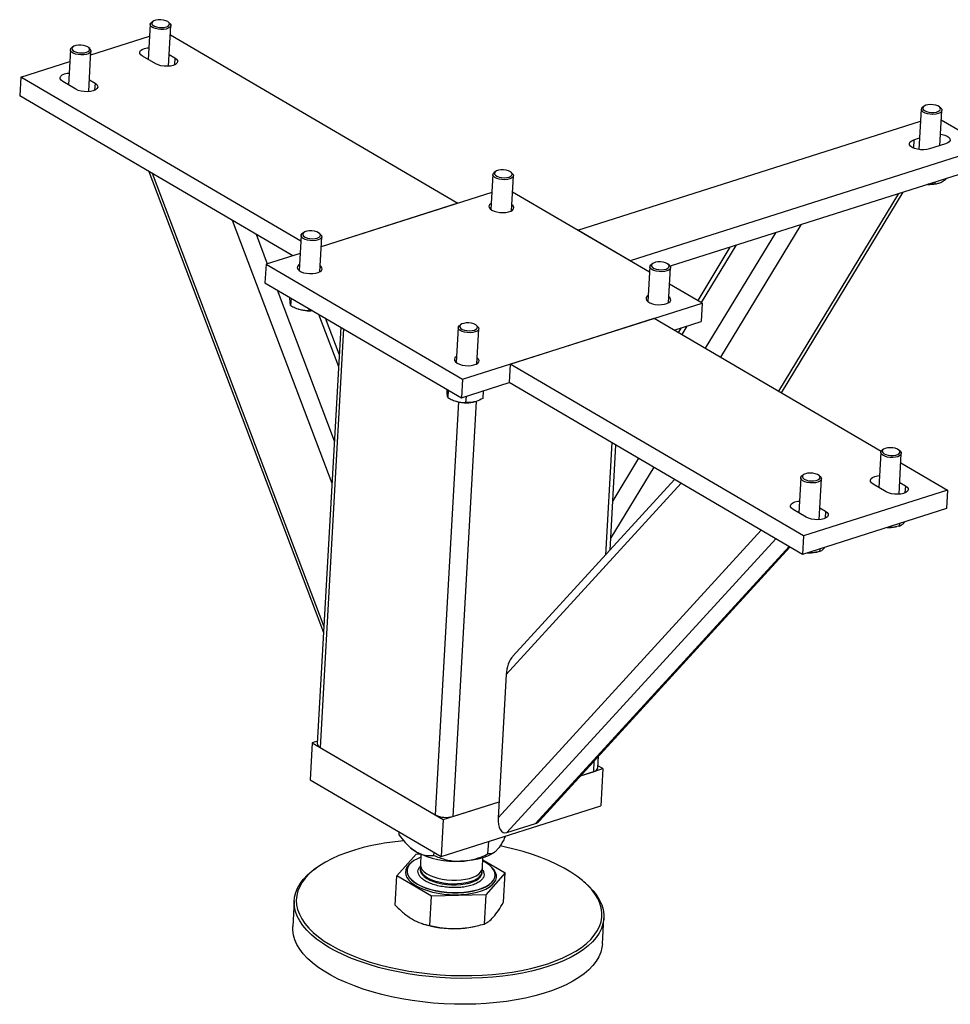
# Model space of a CAD drawing. Header units: millimetres. Extents: x 0 to 841, y 0 to 594.
# Tile 68 of 92: x 690 to 709, y 350 to 370. Entities that reach past the tile are written whole.
import ezdxf

# ---------------------------------------------------------------- set-up
doc = ezdxf.new("R2010")
doc.units = ezdxf.units.MM
doc.layers.add('TRAIT-FORT', color=4, linetype='Continuous', lineweight=25)

msp = doc.modelspace()

# ---------------------------------------------------------------- linework, layer by layer
at = {"layer": 'TRAIT-FORT', "color": 4, "linetype": 'Continuous', "lineweight": 25}
for p, q in [((692.755, 369.725), (692.716, 369.017)), ((692.811, 369.788), (692.785, 369.769)), ((693.147, 369.749), (693.123, 369.77)), ((693.125, 368.881), (693.171, 369.702)), ((693.161, 369.513), (698.952, 366.119)), ((691.558, 369.109), (692.742, 369.486)), ((691.146, 369.213), (691.106, 368.505)), ((691.202, 369.275), (691.176, 369.257)), ((691.538, 369.237), (691.513, 369.258)), ((691.516, 368.369), (691.562, 369.19)), ((693.139, 369.119), (693.252, 369.052)), ((690.147, 368.66), (691.133, 368.974)), ((692.866, 368.929), (692.602, 369.084)), ((693.252, 369.052), (693.244, 368.908)), ((690.147, 368.66), (690.126, 368.287)), ((695.789, 365.353), (690.147, 368.66)), ((691.257, 368.417), (690.993, 368.572)), ((691.529, 368.607), (691.643, 368.54)), ((691.643, 368.54), (691.635, 368.396)), ((695.629, 365.062), (690.126, 368.287)), ((708.29, 368.015), (708.244, 367.201)), ((708.346, 368.077), (708.32, 368.058)), ((708.682, 368.038), (708.657, 368.059)), ((708.666, 367.279), (708.706, 367.991)), ((701.368, 365.576), (708.277, 367.776)), ((708.695, 367.803), (709.633, 367.253)), ((708.143, 367.399), (708.133, 367.232)), ((708.143, 367.399), (708.258, 367.436)), ((709.633, 367.253), (702.423, 364.958)), ((708.781, 367.316), (708.459, 367.213)), ((692.728, 366.762), (696.248, 357.47)), ((699.714, 366.76), (699.688, 366.742)), ((700.05, 366.722), (700.026, 366.743)), ((709.612, 366.88), (703.231, 364.849)), ((692.793, 366.723), (696.254, 357.587)), ((699.658, 366.698), (699.619, 365.992)), ((700.035, 365.968), (700.074, 366.675)), ((708.565, 366.547), (708.563, 366.509)), ((699.638, 366.338), (696.201, 365.244)), ((702.817, 364.727), (700.056, 366.345)), ((705.474, 362.296), (707.929, 366.344)), ((708.59, 366.512), (708.611, 366.516)), ((707.833, 366.314), (705.417, 362.33)), ((698.952, 366.119), (696.201, 365.244)), ((694.407, 365.777), (696.416, 360.475)), ((702.423, 364.958), (701.368, 365.576)), ((705.863, 365.687), (704.244, 363.017)), ((694.887, 365.496), (695.114, 364.898)), ((695.796, 365.469), (695.756, 364.762)), ((695.852, 365.531), (695.826, 365.513)), ((696.187, 365.492), (696.163, 365.513)), ((696.172, 364.739), (696.212, 365.445)), ((705.351, 365.524), (703.939, 363.196)), ((704.437, 365.233), (703.786, 364.159)), ((704.554, 365.27), (703.855, 364.119)), ((695.776, 365.108), (695.089, 364.89)), ((695.089, 364.89), (695.068, 364.517)), ((695.089, 364.89), (699.046, 362.571)), ((702.824, 364.843), (702.784, 364.137)), ((702.88, 364.905), (702.853, 364.887)), ((703.215, 364.867), (703.191, 364.888)), ((703.2, 364.113), (703.24, 364.82)), ((695.068, 364.517), (699.025, 362.198)), ((695.313, 364.374), (696.464, 361.334)), ((703.874, 364.108), (703.221, 364.49)), ((695.593, 364.209), (695.585, 364.059)), ((695.736, 363.989), (695.746, 363.986)), ((695.948, 364.001), (695.946, 363.958)), ((699.046, 362.571), (703.874, 364.108)), ((703.874, 364.108), (703.853, 363.735)), ((696.147, 363.884), (696.548, 362.827)), ((696.562, 363.08), (696.289, 363.801)), ((700.011, 362.878), (702.908, 363.8)), ((702.908, 363.8), (707.481, 361.12)), ((696.593, 363.623), (696.122, 355.228)), ((696.651, 363.589), (696.179, 355.152)), ((698.961, 363.614), (698.922, 362.907)), ((699.017, 363.676), (698.991, 363.657)), ((699.353, 363.637), (699.328, 363.658)), ((699.338, 362.884), (699.377, 363.59)), ((703.313, 363.563), (703.853, 363.735)), ((703.328, 363.567), (703.327, 363.555)), ((703.451, 363.607), (703.396, 363.515)), ((703.568, 363.644), (703.465, 363.474)), ((700.011, 362.878), (699.99, 362.505)), ((705.92, 359.415), (700.011, 362.878)), ((699.046, 362.571), (699.025, 362.198)), ((699.025, 362.198), (699.99, 362.505)), ((705.899, 359.042), (699.99, 362.505)), ((698.758, 362.354), (698.75, 362.204)), ((699.118, 362.227), (699.111, 362.103)), ((699.465, 362.338), (699.457, 362.184)), ((698.966, 362.115), (698.5, 353.792)), ((699.32, 362.126), (698.851, 353.761)), ((698.901, 362.134), (698.911, 362.13)), ((699.261, 362.111), (699.27, 362.113)), ((702.055, 361.295), (701.928, 359.028)), ((702.021, 359.13), (702.139, 361.246)), ((702.595, 360.979), (702.077, 360.124)), ((707.473, 361.099), (707.434, 360.391)), ((707.529, 361.161), (707.503, 361.143)), ((707.865, 361.122), (707.841, 361.144)), ((707.843, 360.255), (707.889, 361.076)), ((702.9, 360.8), (702.035, 359.373)), ((707.879, 360.887), (708.817, 360.337)), ((705.864, 360.587), (705.824, 359.879)), ((705.92, 360.649), (705.894, 360.63)), ((706.256, 360.61), (706.231, 360.631)), ((703.454, 360.475), (699.928, 356.621)), ((703.322, 360.552), (700.062, 356.988)), ((706.234, 359.742), (706.28, 360.563)), ((707.584, 360.303), (707.32, 360.457)), ((707.857, 360.492), (707.97, 360.426)), ((707.97, 360.426), (707.962, 360.282)), ((708.817, 360.337), (705.92, 359.415)), ((708.817, 360.337), (708.796, 359.964)), ((706.247, 359.98), (706.361, 359.914)), ((705.975, 359.791), (705.711, 359.945)), ((708.796, 359.964), (705.899, 359.042)), ((706.361, 359.914), (706.353, 359.769)), ((707.773, 359.596), (707.799, 359.602)), ((707.855, 359.665), (707.853, 359.614)), ((705.068, 359.529), (699.766, 353.733)), ((705.92, 359.415), (705.899, 359.042)), ((705.359, 359.359), (699.939, 353.434)), ((705.626, 359.202), (700.519, 353.618)), ((700.599, 353.674), (705.645, 359.191)), ((706.164, 359.084), (706.19, 359.089)), ((706.246, 359.153), (706.243, 359.102)), ((699.928, 356.621), (699.766, 353.733)), ((696.02, 355.245), (695.979, 354.499)), ((696.125, 355.278), (696.02, 355.245)), ((696.02, 355.245), (698.658, 353.699)), ((696.179, 355.152), (698.5, 353.792)), ((701.696, 354.873), (701.684, 354.662)), ((701.775, 354.741), (701.788, 354.975)), ((701.428, 354.581), (701.877, 354.724)), ((701.428, 354.581), (701.684, 354.662)), ((701.877, 354.724), (701.777, 354.782)), ((701.877, 354.724), (701.835, 353.977)), ((695.979, 354.499), (698.616, 352.953)), ((698.658, 353.699), (699.785, 354.058)), ((698.851, 353.761), (699.785, 354.058)), ((698.616, 352.953), (701.835, 353.977)), ((698.658, 353.699), (698.616, 352.953)), ((697.77, 353.385), (697.774, 353.447)), ((699.939, 353.434), (700.519, 353.618)), ((699.561, 353.005), (699.575, 353.258)), ((697.994, 353.134), (698.009, 353.121)), ((698.471, 352.975), (698.474, 353.036)), ((699.674, 353.028), (699.689, 353.038)), ((697.724, 352.562), (698.114, 353.003)), ((698.114, 353.003), (698.193, 353.006)), ((698.211, 352.997), (698.2, 352.788)), ((699.448, 352.718), (699.459, 352.927)), ((699.457, 352.886), (699.905, 352.623)), ((696.137, 352.746), (696.099, 352.72)), ((697.928, 352.672), (697.928, 352.669)), ((698.196, 352.717), (698.194, 352.695)), ((698.194, 352.695), (698.194, 352.689)), ((699.442, 352.625), (699.444, 352.648)), ((697.691, 351.971), (697.724, 352.562)), ((698.425, 352.152), (697.724, 352.562)), ((699.905, 352.623), (699.515, 352.182)), ((699.704, 352.569), (699.705, 352.573)), ((699.872, 352.032), (699.905, 352.623)), ((701.528, 352.416), (701.493, 352.446)), ((695.655, 352.062), (695.626, 351.54)), ((698.392, 351.561), (698.425, 352.152)), ((699.515, 352.182), (698.425, 352.152)), ((699.515, 352.182), (699.482, 351.591)), ((701.866, 351.19), (701.895, 351.713)), ((698.234, 351.6), (698.259, 351.591)), ((699.255, 351.536), (699.289, 351.543))]:
    msp.add_line(p, q, dxfattribs=at)
at = {"layer": 'TRAIT-FORT', "color": 4, "linetype": 'Continuous', "lineweight": 25, "flags": 128}
for points in [[(693.147, 369.749), (693.157, 369.738), (693.171, 369.713), (693.168, 369.688), (693.151, 369.665), (693.119, 369.646), (693.077, 369.631), (693.025, 369.623), (692.969, 369.621), (692.913, 369.626), (692.86, 369.638), (692.815, 369.655), (692.781, 369.677), (692.761, 369.701), (692.756, 369.727), (692.765, 369.751), (692.785, 369.769)], [(693.108, 369.781), (693.07, 369.799), (693.023, 369.812), (692.97, 369.819), (692.917, 369.818), (692.869, 369.811), (692.828, 369.797), (692.8, 369.778), (692.787, 369.756), (692.789, 369.732), (692.807, 369.709), (692.839, 369.689), (692.882, 369.673), (692.933, 369.663), (692.986, 369.66), (693.038, 369.664), (693.083, 369.675), (693.117, 369.691), (693.138, 369.712), (693.144, 369.735), (693.133, 369.759), (693.108, 369.781)], [(691.499, 369.269), (691.461, 369.287), (691.413, 369.3), (691.361, 369.307), (691.308, 369.306), (691.259, 369.299), (691.219, 369.285), (691.191, 369.266), (691.178, 369.244), (691.18, 369.22), (691.198, 369.197), (691.23, 369.177), (691.273, 369.161), (691.324, 369.151), (691.377, 369.148), (691.428, 369.152), (691.473, 369.162), (691.508, 369.179), (691.529, 369.2), (691.534, 369.223), (691.524, 369.247), (691.499, 369.269)], [(691.538, 369.237), (691.548, 369.226), (691.561, 369.201), (691.559, 369.176), (691.541, 369.153), (691.51, 369.133), (691.467, 369.119), (691.416, 369.11), (691.36, 369.109), (691.304, 369.114), (691.251, 369.126), (691.206, 369.143), (691.172, 369.165), (691.152, 369.189), (691.146, 369.214), (691.156, 369.239), (691.176, 369.257)], [(692.602, 369.084), (692.568, 369.11), (692.549, 369.139), (692.547, 369.168), (692.562, 369.195), (692.593, 369.219), (692.637, 369.238), (692.692, 369.251), (692.729, 369.255)], [(693.252, 369.052), (693.287, 369.026), (693.306, 368.998), (693.308, 368.969), (693.293, 368.941), (693.262, 368.917), (693.217, 368.898), (693.162, 368.885), (693.1, 368.88), (693.034, 368.882), (692.971, 368.891), (692.914, 368.907), (692.866, 368.929)], [(690.993, 368.572), (690.958, 368.598), (690.94, 368.626), (690.938, 368.655), (690.952, 368.683), (690.983, 368.707), (691.028, 368.726), (691.083, 368.739), (691.12, 368.743)], [(691.643, 368.54), (691.677, 368.514), (691.696, 368.485), (691.698, 368.456), (691.683, 368.429), (691.653, 368.405), (691.608, 368.386), (691.553, 368.373), (691.49, 368.368), (691.425, 368.37), (691.362, 368.379), (691.304, 368.395), (691.257, 368.417)], [(708.682, 368.038), (708.682, 368.037), (708.702, 368.013), (708.706, 367.988), (708.694, 367.964), (708.669, 367.942), (708.63, 367.926), (708.582, 367.915), (708.527, 367.91), (708.471, 367.913), (708.416, 367.922), (708.367, 367.937), (708.329, 367.957), (708.302, 367.98), (708.302, 367.98)], [(708.331, 368.01), (708.356, 367.988), (708.395, 367.969), (708.442, 367.956), (708.494, 367.95), (708.547, 367.95), (708.596, 367.958), (708.636, 367.972), (708.664, 367.991), (708.677, 368.013), (708.675, 368.037), (708.657, 368.06), (708.625, 368.08), (708.582, 368.096), (708.531, 368.106), (708.478, 368.109), (708.426, 368.105), (708.382, 368.094), (708.347, 368.077), (708.326, 368.057), (708.321, 368.033), (708.331, 368.01)], [(708.459, 367.213), (708.404, 367.201), (708.341, 367.195), (708.276, 367.197), (708.213, 367.207), (708.155, 367.223), (708.108, 367.245), (708.073, 367.271), (708.055, 367.299), (708.052, 367.328), (708.067, 367.356), (708.098, 367.38), (708.143, 367.399)], [(708.679, 367.514), (708.711, 367.508), (708.768, 367.492), (708.816, 367.47), (708.85, 367.444), (708.869, 367.415), (708.871, 367.387), (708.856, 367.359), (708.826, 367.335), (708.781, 367.316)], [(700.05, 366.722), (700.069, 366.698), (700.074, 366.672), (700.064, 366.648), (700.038, 366.627), (700, 366.61), (699.952, 366.599), (699.898, 366.594), (699.841, 366.596), (699.787, 366.605), (699.738, 366.62), (699.698, 366.64), (699.672, 366.663), (699.659, 366.688), (699.662, 366.713), (699.68, 366.736), (699.688, 366.742)], [(699.772, 366.784), (699.732, 366.77), (699.704, 366.752), (699.69, 366.729), (699.692, 366.706), (699.71, 366.683), (699.742, 366.662), (699.785, 366.646), (699.835, 366.636), (699.888, 366.633), (699.94, 366.637), (699.985, 366.647), (700.02, 366.664), (700.041, 366.685), (700.047, 366.708), (700.037, 366.731), (700.012, 366.753), (699.974, 366.772), (699.927, 366.785), (699.874, 366.792), (699.821, 366.791), (699.772, 366.784)], [(699.626, 366.114), (699.62, 366.11), (699.593, 366.086), (699.581, 366.06), (699.585, 366.032), (699.604, 366.005), (699.637, 365.98)], [(699.637, 365.98), (699.683, 365.958), (699.737, 365.943), (699.798, 365.933), (699.86, 365.93), (699.921, 365.934), (699.976, 365.945), (700.022, 365.962), (700.056, 365.983), (700.075, 366.009), (700.08, 366.036), (700.068, 366.064), (700.042, 366.09), (700.042, 366.09)], [(695.91, 365.555), (695.87, 365.541), (695.841, 365.522), (695.828, 365.5), (695.83, 365.476), (695.847, 365.453), (695.879, 365.433), (695.922, 365.417), (695.972, 365.407), (696.026, 365.403), (696.077, 365.407), (696.122, 365.418), (696.157, 365.434), (696.178, 365.455), (696.184, 365.478), (696.174, 365.502), (696.149, 365.524), (696.111, 365.542), (696.064, 365.555), (696.012, 365.562), (695.959, 365.562), (695.91, 365.555)], [(696.187, 365.492), (696.207, 365.468), (696.212, 365.443), (696.201, 365.419), (696.176, 365.397), (696.138, 365.38), (696.09, 365.369), (696.036, 365.364), (695.979, 365.367), (695.924, 365.375), (695.875, 365.39), (695.836, 365.41), (695.809, 365.434), (695.797, 365.459), (695.8, 365.484), (695.818, 365.507), (695.826, 365.513)], [(695.763, 364.884), (695.742, 364.869), (695.723, 364.844), (695.718, 364.816), (695.73, 364.789), (695.756, 364.762), (695.796, 364.739), (695.846, 364.72), (695.905, 364.707), (695.967, 364.701), (696.029, 364.701), (696.087, 364.709), (696.138, 364.723), (696.178, 364.742), (696.205, 364.766), (696.217, 364.793), (696.213, 364.821), (696.194, 364.848), (696.179, 364.861)], [(703.215, 364.867), (703.235, 364.843), (703.239, 364.817), (703.229, 364.793), (703.203, 364.772), (703.166, 364.755), (703.118, 364.744), (703.063, 364.739), (703.007, 364.741), (702.952, 364.75), (702.903, 364.765), (702.864, 364.785), (702.837, 364.808), (702.824, 364.833), (702.827, 364.858), (702.845, 364.881), (702.853, 364.887)], [(702.938, 364.929), (702.897, 364.915), (702.869, 364.897), (702.855, 364.874), (702.857, 364.851), (702.875, 364.827), (702.907, 364.807), (702.95, 364.791), (703, 364.781), (703.053, 364.778), (703.105, 364.782), (703.15, 364.792), (703.185, 364.809), (703.206, 364.829), (703.212, 364.853), (703.202, 364.876), (703.177, 364.898), (703.139, 364.917), (703.092, 364.93), (703.039, 364.937), (702.986, 364.936), (702.938, 364.929)], [(702.791, 364.259), (702.77, 364.244), (702.75, 364.218), (702.746, 364.191), (702.758, 364.163), (702.784, 364.137), (702.824, 364.113), (702.874, 364.095), (702.932, 364.082), (702.994, 364.075), (703.056, 364.076), (703.115, 364.083), (703.165, 364.097), (703.206, 364.117), (703.233, 364.141), (703.245, 364.167), (703.241, 364.195), (703.222, 364.222), (703.207, 364.235)], [(699.353, 363.637), (699.372, 363.613), (699.377, 363.588), (699.366, 363.564), (699.341, 363.542), (699.303, 363.525), (699.255, 363.514), (699.201, 363.509), (699.144, 363.511), (699.089, 363.52), (699.04, 363.535), (699.001, 363.555), (698.974, 363.578), (698.962, 363.603), (698.965, 363.628), (698.983, 363.651), (698.991, 363.657)], [(699.075, 363.699), (699.035, 363.686), (699.006, 363.667), (698.993, 363.645), (698.995, 363.621), (699.012, 363.598), (699.044, 363.578), (699.087, 363.562), (699.138, 363.552), (699.191, 363.548), (699.242, 363.552), (699.287, 363.563), (699.322, 363.579), (699.343, 363.6), (699.349, 363.623), (699.339, 363.647), (699.314, 363.669), (699.277, 363.687), (699.229, 363.7), (699.177, 363.707), (699.124, 363.707), (699.075, 363.699)], [(698.928, 363.029), (698.923, 363.026), (698.896, 363.002), (698.884, 362.975), (698.887, 362.947), (698.907, 362.92), (698.94, 362.895)], [(698.94, 362.895), (698.985, 362.874), (699.04, 362.858), (699.1, 362.848), (699.163, 362.845), (699.224, 362.849), (699.279, 362.86), (699.325, 362.877), (699.358, 362.899), (699.378, 362.924), (699.382, 362.952), (699.371, 362.979), (699.344, 363.006), (699.344, 363.006)], [(707.54, 361.072), (707.578, 361.054), (707.625, 361.041), (707.678, 361.034), (707.73, 361.035), (707.779, 361.042), (707.819, 361.056), (707.847, 361.075), (707.861, 361.097), (707.858, 361.121), (707.84, 361.144), (707.809, 361.164), (707.765, 361.18), (707.715, 361.19), (707.662, 361.193), (707.61, 361.189), (707.565, 361.178), (707.531, 361.162), (707.51, 361.141), (707.504, 361.118), (707.514, 361.094), (707.54, 361.072)], [(707.515, 361.039), (707.487, 361.063), (707.474, 361.088), (707.477, 361.113), (707.494, 361.136), (707.503, 361.143)], [(707.865, 361.122), (707.884, 361.099), (707.889, 361.074), (707.879, 361.05), (707.855, 361.028), (707.817, 361.011), (707.77, 361), (707.716, 360.995), (707.659, 360.996), (707.604, 361.005), (707.555, 361.02), (707.515, 361.039)], [(705.906, 360.527), (705.878, 360.55), (705.865, 360.575), (705.867, 360.6), (705.885, 360.623), (705.894, 360.63)], [(705.93, 360.56), (705.968, 360.542), (706.016, 360.528), (706.068, 360.522), (706.121, 360.522), (706.17, 360.53), (706.21, 360.544), (706.238, 360.562), (706.251, 360.585), (706.249, 360.608), (706.231, 360.631), (706.199, 360.652), (706.156, 360.668), (706.106, 360.678), (706.052, 360.681), (706.001, 360.677), (705.956, 360.666), (705.921, 360.65), (705.9, 360.629), (705.895, 360.605), (705.905, 360.582), (705.93, 360.56)], [(706.256, 360.61), (706.275, 360.587), (706.28, 360.562), (706.27, 360.538), (706.245, 360.516), (706.208, 360.499), (706.16, 360.487), (706.106, 360.482), (706.05, 360.484), (705.995, 360.493), (705.945, 360.507), (705.906, 360.527)], [(707.32, 360.457), (707.286, 360.484), (707.267, 360.512), (707.265, 360.541), (707.28, 360.569), (707.311, 360.593), (707.355, 360.612), (707.411, 360.624), (707.447, 360.629)], [(707.97, 360.426), (708.005, 360.4), (708.024, 360.371), (708.026, 360.342), (708.011, 360.315), (707.98, 360.291), (707.935, 360.272), (707.88, 360.259), (707.818, 360.253), (707.753, 360.255), (707.689, 360.265), (707.632, 360.281), (707.584, 360.303)], [(705.711, 359.945), (705.677, 359.971), (705.658, 360), (705.656, 360.029), (705.67, 360.056), (705.701, 360.08), (705.746, 360.099), (705.801, 360.112), (705.838, 360.116)], [(706.361, 359.914), (706.395, 359.887), (706.414, 359.859), (706.416, 359.83), (706.401, 359.802), (706.371, 359.778), (706.326, 359.759), (706.271, 359.747), (706.208, 359.741), (706.143, 359.743), (706.08, 359.752), (706.022, 359.769), (705.975, 359.791)], [(701.684, 354.662), (701.718, 354.676), (701.746, 354.693), (701.764, 354.712), (701.774, 354.733), (701.775, 354.741)], [(697.411, 353.21), (697.224, 353.174), (697.045, 353.132), (696.873, 353.084), (696.711, 353.03), (696.558, 352.971), (696.416, 352.908), (696.285, 352.839), (696.166, 352.766), (696.06, 352.69), (695.966, 352.609), (695.886, 352.526), (695.82, 352.439), (695.768, 352.35), (695.73, 352.259), (695.707, 352.166), (695.698, 352.072), (695.704, 351.978), (695.724, 351.883), (695.76, 351.789), (695.809, 351.695), (695.873, 351.602), (695.95, 351.511), (696.041, 351.421), (696.145, 351.335), (696.262, 351.25), (696.39, 351.17), (696.53, 351.092), (696.681, 351.019), (696.842, 350.95), (697.011, 350.886), (697.19, 350.826), (697.376, 350.772), (697.568, 350.724), (697.766, 350.681), (697.969, 350.644), (698.176, 350.613), (698.386, 350.588), (698.598, 350.57), (698.81, 350.558), (699.023, 350.553), (699.234, 350.554), (699.443, 350.562), (699.649, 350.576), (699.85, 350.597), (700.047, 350.624), (700.238, 350.657), (700.421, 350.696), (700.597, 350.741), (700.764, 350.792), (700.922, 350.848), (701.069, 350.91), (701.205, 350.976), (701.33, 351.046), (701.443, 351.121), (701.543, 351.2), (701.63, 351.282), (701.703, 351.367), (701.762, 351.455), (701.807, 351.545), (701.838, 351.637), (701.854, 351.73), (701.856, 351.825), (701.842, 351.919), (701.814, 352.014), (701.772, 352.108), (701.715, 352.202), (701.645, 352.294), (701.56, 352.384), (701.463, 352.472), (701.352, 352.558), (701.23, 352.64), (701.096, 352.719), (700.95, 352.795), (700.794, 352.866), (700.629, 352.932), (700.455, 352.994), (700.273, 353.051), (700.084, 353.103), (699.888, 353.148), (699.804, 353.166)], [(698.113, 353.047), (698.04, 353.096), (698.009, 353.121)], [(698.028, 352.838), (698.014, 352.828), (697.963, 352.783), (697.926, 352.735), (697.904, 352.685), (697.897, 352.633), (697.905, 352.581), (697.928, 352.528), (697.965, 352.477), (698.016, 352.428), (698.081, 352.382), (698.157, 352.339), (698.244, 352.3), (698.341, 352.266), (698.445, 352.237), (698.556, 352.214), (698.671, 352.197), (698.788, 352.187), (698.905, 352.184), (699.021, 352.187), (699.134, 352.197), (699.241, 352.213), (699.342, 352.236), (699.433, 352.264), (699.515, 352.298), (699.585, 352.337), (699.642, 352.38), (699.686, 352.426), (699.716, 352.475), (699.731, 352.527), (699.73, 352.579), (699.715, 352.631), (699.685, 352.683), (699.64, 352.733), (699.624, 352.748)], [(698.208, 352.937), (698.138, 352.908), (698.07, 352.87), (698.015, 352.829), (697.972, 352.784), (697.944, 352.736), (697.93, 352.687), (697.93, 352.636), (697.945, 352.586), (697.974, 352.535), (698.017, 352.487), (698.073, 352.44), (698.141, 352.397), (698.221, 352.357), (698.31, 352.322), (698.407, 352.291), (698.512, 352.266), (698.621, 352.247), (698.733, 352.234), (698.847, 352.228), (698.96, 352.227)], [(698.96, 352.227), (699.071, 352.234), (699.178, 352.247), (699.279, 352.265), (699.372, 352.29), (699.456, 352.32), (699.53, 352.356), (699.592, 352.395), (699.641, 352.439), (699.676, 352.485), (699.698, 352.534), (699.705, 352.584), (699.697, 352.634), (699.675, 352.685), (699.639, 352.734), (699.589, 352.782), (699.527, 352.827), (699.456, 352.867)], [(699.674, 353.028), (699.631, 353.001), (699.551, 352.961), (699.46, 352.927), (699.358, 352.9), (699.248, 352.879), (699.131, 352.864), (699.009, 352.857)], [(701.528, 352.416), (701.596, 352.353), (701.681, 352.261), (701.753, 352.168), (701.81, 352.073), (701.853, 351.978), (701.882, 351.882), (701.895, 351.786), (701.894, 351.69), (701.877, 351.596), (701.846, 351.503), (701.801, 351.411), (701.741, 351.322), (701.666, 351.236), (701.578, 351.153), (701.477, 351.073), (701.363, 350.997), (701.236, 350.926), (701.098, 350.859), (700.948, 350.796), (700.789, 350.74), (700.619, 350.688), (700.441, 350.642), (700.255, 350.603), (700.062, 350.569), (699.863, 350.541), (699.658, 350.52), (699.45, 350.506), (699.238, 350.498), (699.024, 350.497), (698.809, 350.502), (698.593, 350.514), (698.379, 350.533), (698.166, 350.558), (697.956, 350.589), (697.751, 350.627), (697.55, 350.67), (697.355, 350.719), (697.166, 350.774), (696.986, 350.834), (696.813, 350.9), (696.651, 350.969), (696.498, 351.044), (696.356, 351.122), (696.226, 351.204), (696.108, 351.289), (696.002, 351.377), (695.91, 351.468), (695.831, 351.56), (695.767, 351.654), (695.717, 351.75), (695.681, 351.845), (695.66, 351.941), (695.654, 352.037), (695.663, 352.132), (695.687, 352.226), (695.725, 352.318), (695.778, 352.409), (695.845, 352.496), (695.926, 352.581), (696.021, 352.663), (696.099, 352.72)], [(697.928, 352.669), (697.93, 352.633), (697.945, 352.582), (697.974, 352.532), (698.017, 352.483), (698.073, 352.437), (698.141, 352.393), (698.221, 352.353), (698.31, 352.318), (698.407, 352.288), (698.511, 352.263), (698.621, 352.243), (698.733, 352.23), (698.847, 352.224), (698.96, 352.224)], [(698.194, 352.689), (698.195, 352.675), (698.207, 352.632), (698.233, 352.59), (698.273, 352.55), (698.326, 352.512), (698.39, 352.478), (698.464, 352.448), (698.547, 352.423), (698.636, 352.403), (698.729, 352.39), (698.824, 352.383), (698.92, 352.382)], [(698.203, 352.753), (698.197, 352.729), (698.198, 352.687), (698.213, 352.644), (698.243, 352.603), (698.286, 352.563), (698.342, 352.526), (698.409, 352.493), (698.485, 352.464), (698.57, 352.44), (698.66, 352.422), (698.754, 352.41), (698.85, 352.405), (698.944, 352.406), (699.036, 352.413), (699.123, 352.427), (699.203, 352.447), (699.274, 352.472), (699.334, 352.502), (699.382, 352.537), (699.417, 352.575), (699.438, 352.615), (699.444, 352.657), (699.441, 352.683)], [(698.2, 352.788), (698.2, 352.768), (698.212, 352.725), (698.238, 352.683), (698.278, 352.643), (698.331, 352.605), (698.395, 352.571), (698.469, 352.541), (698.552, 352.516), (698.641, 352.497), (698.734, 352.483), (698.83, 352.476), (698.925, 352.476)], [(698.925, 352.476), (699.018, 352.481), (699.106, 352.494), (699.188, 352.512), (699.261, 352.536), (699.324, 352.565), (699.375, 352.599), (699.413, 352.636), (699.438, 352.675), (699.448, 352.717), (699.448, 352.718)], [(698.92, 352.382), (699.013, 352.388), (699.101, 352.4), (699.182, 352.419), (699.256, 352.443), (699.319, 352.472), (699.37, 352.505), (699.408, 352.542), (699.432, 352.582), (699.442, 352.624), (699.443, 352.627)], [(698.96, 352.224), (699.071, 352.23), (699.178, 352.243), (699.279, 352.262), (699.372, 352.286), (699.456, 352.317), (699.53, 352.352), (699.591, 352.392), (699.641, 352.435), (699.676, 352.481), (699.698, 352.53), (699.704, 352.569)], [(700.13, 350.063), (699.934, 350.032), (699.732, 350.008), (699.525, 349.99), (699.315, 349.979), (699.102, 349.974), (698.887, 349.976), (698.672, 349.985), (698.457, 350), (698.243, 350.022), (698.032, 350.05), (697.824, 350.085), (697.62, 350.125), (697.422, 350.172), (697.23, 350.224), (697.046, 350.281), (696.869, 350.344), (696.701, 350.412), (696.544, 350.484), (696.396, 350.56), (696.26, 350.64), (696.136, 350.724), (696.024, 350.811), (695.925, 350.9), (695.84, 350.991), (695.768, 351.085), (695.711, 351.179), (695.668, 351.275), (695.64, 351.371), (695.626, 351.467), (695.626, 351.54)], [(701.866, 351.19), (701.858, 351.121), (701.834, 351.027), (701.796, 350.934), (701.743, 350.844), (701.676, 350.756), (701.595, 350.672), (701.5, 350.59), (701.392, 350.512), (701.272, 350.438), (701.139, 350.369), (700.995, 350.305), (700.841, 350.245), (700.676, 350.191), (700.502, 350.142), (700.32, 350.099), (700.13, 350.063)]]:
    msp.add_lwpolyline(points, dxfattribs=at)
at = {"layer": 'TRAIT-FORT', "color": 4, "linetype": 'Continuous', "lineweight": 25}
for centre, radius, start, end in [((708.344, 368.012), 0.0522, 117.5914, 217.3115), ((708.456, 367.179), 0.68, 266.7247, 281.3025), ((695.959, 364.659), 0.706, 252.425, 275.37), ((699.124, 362.796), 0.699, 252.2934, 281.2946), ((707.639, 360.268), 0.685, 266.7758, 281.2513), ((706.03, 359.756), 0.685, 266.7758, 281.2513), ((696.212, 355.236), 0.0899, 185.2081, 248.4258), ((698.716, 354.226), 0.485, 243.5681, 286.2572), ((698.39, 347.55), 5.744, 95.2526, 99.8104), ((698.916, 354.623), 1.769, 243.0156, 273.0146), ((698.864, 353.5), 2.002, 252.4324, 271.9732), ((698.89, 353.314), 1.815, 271.329, 281.5731)]:
    msp.add_arc(centre, radius, start, end, dxfattribs=at)
for centre, start_param, end_param in [((700.121, 356.682), 0.679638, 1.834479), ((699.96, 353.795), 1.834479, 3.405276), ((700.539, 353.979), 3.405276, 3.82123)]:
    msp.add_ellipse(centre, major_axis=(0.07, 0.364), ratio=0.497082, start_param=start_param, end_param=end_param, dxfattribs=at)
for points, knots in [([(708.563, 366.509), (708.585, 366.512), (708.63, 366.518), (708.699, 366.545), (708.76, 366.582), (708.797, 366.612), (708.814, 366.626)], [0, 0, 0, 0, 0.27797, 0.561968, 0.804001, 1, 1, 1, 1]), ([(708.563, 366.509), (708.527, 366.505), (708.483, 366.498), (708.437, 366.502), (708.427, 366.503)], [0, 0, 0, 0, 0.788948, 1, 1, 1, 1]), ([(695.585, 364.059), (695.583, 364.067), (695.579, 364.082), (695.575, 364.123), (695.571, 364.172), (695.57, 364.208), (695.569, 364.223)], [0, 0, 0, 0, 0.283743, 0.573638, 0.820697, 1, 1, 1, 1]), ([(695.585, 364.059), (695.616, 364.042), (695.678, 364.008), (695.772, 363.976), (695.862, 363.96), (695.918, 363.959), (695.946, 363.958)], [0, 0, 0, 0, 0.264605, 0.534948, 0.765343, 1, 1, 1, 1]), ([(696.02, 363.959), (696.007, 363.958), (695.982, 363.956), (695.958, 363.958), (695.946, 363.958)], [0, 0, 0, 0, 0.52632, 1, 1, 1, 1]), ([(698.75, 362.204), (698.748, 362.212), (698.744, 362.227), (698.74, 362.268), (698.737, 362.317), (698.735, 362.353), (698.735, 362.368)], [0, 0, 0, 0, 0.283743, 0.573638, 0.820697, 1, 1, 1, 1]), ([(698.75, 362.204), (698.781, 362.187), (698.843, 362.153), (698.937, 362.121), (699.027, 362.104), (699.083, 362.104), (699.111, 362.103)], [0, 0, 0, 0, 0.264605, 0.534948, 0.765343, 1, 1, 1, 1]), ([(699.457, 362.184), (699.412, 362.163), (699.338, 362.127), (699.233, 362.104), (699.163, 362.1), (699.123, 362.103), (699.111, 362.103)], [0, 0, 0, 0, 0.385549, 0.637642, 0.896546, 1, 1, 1, 1]), ([(707.853, 359.614), (707.817, 359.606), (707.745, 359.589), (707.662, 359.581), (707.617, 359.586), (707.609, 359.586)], [0, 0, 0, 0, 0.443113, 0.895834, 1, 1, 1, 1]), ([(707.853, 359.614), (707.866, 359.62), (707.893, 359.632), (707.93, 359.661), (707.952, 359.689), (707.959, 359.698)], [0, 0, 0, 0, 0.395146, 0.798861, 1, 1, 1, 1]), ([(706.243, 359.102), (706.257, 359.108), (706.284, 359.119), (706.32, 359.149), (706.342, 359.176), (706.35, 359.186)], [0, 0, 0, 0, 0.3951463, 0.7988612, 1, 1, 1, 1]), ([(706.243, 359.102), (706.208, 359.094), (706.136, 359.077), (706.053, 359.069), (706.008, 359.073), (705.999, 359.074)], [0, 0, 0, 0, 0.443113, 0.895834, 1, 1, 1, 1]), ([(697.77, 353.385), (697.81, 353.335), (697.882, 353.241), (697.998, 353.125), (698.074, 353.073), (698.113, 353.047)], [0, 0, 0, 0, 0.3707742, 0.6811819, 1, 1, 1, 1]), ([(699.912, 353.365), (699.897, 353.332), (699.866, 353.268), (699.82, 353.188), (699.781, 353.13), (699.757, 353.103), (699.749, 353.093)], [0, 0, 0, 0, 0.292958, 0.569702, 0.850181, 1, 1, 1, 1]), ([(698.113, 353.047), (698.119, 353.044), (698.168, 353.016), (698.263, 352.98), (698.376, 352.967), (698.444, 352.973), (698.471, 352.975)], [0, 0, 0, 0, 0.0504, 0.402614, 0.767588, 1, 1, 1, 1]), ([(699.749, 353.093), (699.732, 353.076), (699.698, 353.041), (699.65, 353.014), (699.604, 353.002), (699.576, 353.004), (699.561, 353.005)], [0, 0, 0, 0, 0.249578, 0.504364, 0.751047, 1, 1, 1, 1]), ([(698.471, 352.975), (698.544, 352.946), (698.654, 352.902), (698.814, 352.868), (698.92, 352.857), (698.986, 352.857), (699.009, 352.857)], [0, 0, 0, 0, 0.432045, 0.654349, 0.879653, 1, 1, 1, 1]), ([(699.009, 352.857), (699.056, 352.86), (699.152, 352.867), (699.293, 352.9), (699.43, 352.946), (699.518, 352.986), (699.561, 353.005)], [0, 0, 0, 0, 0.2495779, 0.5043641, 0.7510469, 1, 1, 1, 1]), ([(698.924, 352.326), (698.884, 352.326), (698.801, 352.326), (698.672, 352.339), (698.544, 352.363), (698.425, 352.399), (698.323, 352.444), (698.242, 352.495), (698.187, 352.549), (698.156, 352.604), (698.147, 352.66), (698.16, 352.714), (698.189, 352.748), (698.203, 352.764)], [0, 0, 0, 0, 0.0859786, 0.1771073, 0.2720246, 0.3689561, 0.4658877, 0.560805, 0.6519337, 0.7379123, 0.8238909, 0.9150196, 1, 1, 1, 1]), ([(699.473, 352.641), (699.478, 352.623), (699.487, 352.585), (699.471, 352.529), (699.429, 352.474), (699.361, 352.425), (699.27, 352.383), (699.162, 352.353), (699.046, 352.333), (698.964, 352.328), (698.924, 352.326)], [0, 0, 0, 0, 0.116516, 0.240011, 0.368641, 0.5, 0.631359, 0.759989, 0.883484, 1, 1, 1, 1]), ([(699.44, 352.697), (699.441, 352.696), (699.459, 352.678), (699.467, 352.659), (699.473, 352.641)], [0, 0, 0, 0, 0.053678, 1, 1, 1, 1]), ([(697.691, 351.971), (697.747, 351.916), (697.859, 351.806), (697.977, 351.728), (698.037, 351.689)], [0, 0, 0, 0, 0.495458, 1, 1, 1, 1]), ([(699.673, 351.735), (699.706, 351.776), (699.772, 351.858), (699.839, 351.974), (699.872, 352.032)], [0, 0, 0, 0, 0.494511, 1, 1, 1, 1]), ([(698.037, 351.689), (698.096, 351.659), (698.215, 351.597), (698.332, 351.573), (698.392, 351.561)], [0, 0, 0, 0, 0.494511, 1, 1, 1, 1]), ([(699.482, 351.591), (699.513, 351.605), (699.574, 351.634), (699.64, 351.701), (699.673, 351.735)], [0, 0, 0, 0, 0.495458, 1, 1, 1, 1]), ([(698.392, 351.561), (698.479, 351.542), (698.655, 351.503), (698.84, 351.501), (698.932, 351.499)], [0, 0, 0, 0, 0.495458, 1, 1, 1, 1]), ([(698.932, 351.499), (699.024, 351.506), (699.209, 351.518), (699.39, 351.567), (699.482, 351.591)], [0, 0, 0, 0, 0.494511, 1, 1, 1, 1])]:
    msp.add_open_spline(points, degree=3, knots=knots, dxfattribs=at)

doc.saveas('drawing.dxf')
